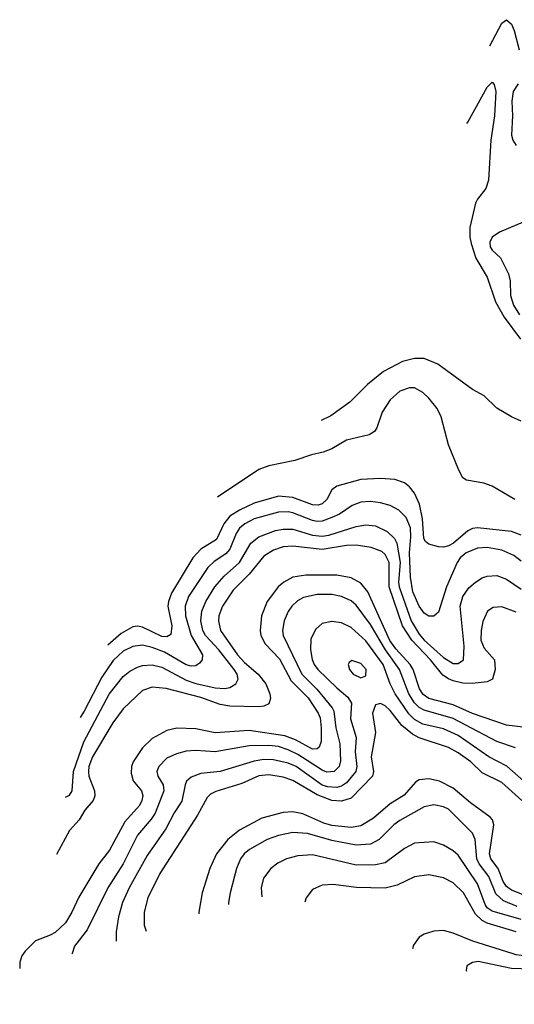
# Model space of a CAD drawing. Header units: inches. Extents: x 1308407 to 1441228, y 959628 to 1036311.
# Tile 1 of 256: x 1336684 to 1338722, y 959791 to 963846. Entities that reach past the tile are written whole.
import ezdxf

# ---------------------------------------------------------------- set-up
doc = ezdxf.new("R2010")
doc.units = ezdxf.units.IN
doc.header["$MEASUREMENT"] = 0
doc.layers.add('B3935', color=7, linetype='Continuous')
doc.layers.add('B3936', color=7, linetype='Continuous')

msp = doc.modelspace()

# ---------------------------------------------------------------- linework, layer by layer
at = {"layer": 'B3935', "color": 5}
msp.add_line((1336900.3, 960000, 3140), (1336899.4, 959997.4, 3140), dxfattribs=at)
for points, elevation in [([(1336699.7, 960000), (1336692.5, 959990), (1336684.3, 959964.3), (1336684.2, 959937.7)], 3120), ([(1339702.4, 959870.6), (1339650, 959886.3), (1339549.4, 959870.6), (1339430, 959888.4), (1339275.8, 959895.8), (1339170, 959926.9), (1339010, 959938.8), (1338938.6, 959958.6), (1338870, 959984.5), (1338770, 959988.5), (1338730, 959994.6), (1338712.6, 960000)], 3320), ([(1338572.7, 959967.3), (1338550, 959963.5), (1338526.7, 959950), (1338523.1, 959930), (1338525.2, 959927.2)], 3340), ([(1339626.6, 959790.9), (1339610, 959795.6), (1339450, 959820.1), (1339250, 959832.3), (1339115.5, 959875.5), (1338990.2, 959890.2), (1338830, 959934.1), (1338710, 959938.9), (1338572.7, 959967.3)], 3340)]:
    msp.add_lwpolyline(points, dxfattribs=dict(at, elevation=elevation))
at = {"layer": 'B3936', "color": 5}
for points, elevation in [([(1338621, 963737.9), (1338670, 963831.9), (1338690, 963845.6), (1338710, 963827.1), (1338721.7, 963801.7), (1338741.7, 963721.7)], 2980), ([(1338526.7, 963418.6), (1338530, 963423.2), (1338610, 963567.9), (1338630, 963588.5), (1338639.1, 963579.1), (1338645.6, 963550), (1338640.5, 963450), (1338625.3, 963350), (1338614.8, 963185.2), (1338604.6, 963150), (1338570, 963107), (1338562.4, 963090), (1338538.9, 962990), (1338538.5, 962950), (1338544.3, 962924.3), (1338563.3, 962863.3), (1338610, 962785.8), (1338643.7, 962683.7), (1338680.1, 962620.1), (1338747.8, 962530)], 2960), ([(1338738, 963582), (1338717.3, 963550), (1338711.1, 963510), (1338714.8, 963450), (1338710.5, 963370), (1338715.9, 963350), (1338730, 963327)], 2980), ([(1338793.7, 963026.3), (1338660.4, 962970), (1338630.4, 962950), (1338620.4, 962930), (1338622, 962910), (1338630, 962896.3), (1338664.3, 962864.3), (1338698.4, 962798.4), (1338704.1, 962770), (1338706.5, 962710), (1338718.5, 962670), (1338743.7, 962630)], 2980), ([(1338750, 962192.7), (1338710, 962209.5), (1338650, 962246.3), (1338597.4, 962297.3), (1338550, 962322.4), (1338407.2, 962427.2), (1338351, 962451), (1338310, 962449.9), (1338261.6, 962438.4), (1338182.8, 962397.2), (1338116.6, 962343.4), (1338044.4, 962270), (1337965.3, 962214.7), (1337925.6, 962195.6)], 2960), ([(1338724.4, 961870), (1338630, 961925.2), (1338596.5, 961936.5), (1338524.5, 961950), (1338510, 961958.9), (1338492.8, 961990), (1338450, 962095.1), (1338419.9, 962210), (1338403.9, 962243.9), (1338370, 962286.8), (1338345.1, 962310), (1338310, 962329), (1338290, 962329.8), (1338250, 962315.8), (1338210, 962280.3), (1338177.6, 962230), (1338155.7, 962164.3), (1338145.2, 962150), (1338124.4, 962135.6), (1338030, 962113.4), (1337970, 962078.9), (1337934.9, 962065.1), (1337886.2, 962053.8), (1337817.6, 962030), (1337710, 962007.7), (1337670, 961993.3), (1337498.9, 961879.6)], 2980), ([(1338750, 961722.9), (1338710, 961738.3), (1338570, 961753.1), (1338550, 961750.7), (1338530, 961741), (1338471, 961690), (1338450, 961678.3), (1338430, 961673.3), (1338410, 961674.8), (1338370, 961685.3), (1338356.1, 961696.1), (1338348.9, 961708.9), (1338344.1, 961790), (1338330.7, 961850.7), (1338310, 961895.2), (1338290, 961922), (1338270, 961938.1), (1338230, 961952), (1338170, 961956.6), (1338090, 961951.6), (1337990, 961924.6), (1337970.4, 961909.6), (1337949, 961870), (1337930, 961852.5), (1337913.2, 961846.8), (1337890, 961847.2), (1337810, 961878.1), (1337750, 961883.3), (1337650, 961854.3), (1337590, 961825.6), (1337550, 961800.5), (1337524.8, 961770), (1337495.6, 961704.4), (1337430, 961665), (1337398, 961630), (1337310, 961483.9), (1337297.3, 961450), (1337295.1, 961430), (1337311.3, 961350), (1337306.8, 961313.2), (1337290, 961303.9), (1337270, 961305.7), (1337190, 961343.9), (1337170, 961347.6), (1337150, 961345.1), (1337101.9, 961318.1), (1337047.7, 961269.3)], 3020), ([(1338750, 961615.9), (1338719.5, 961639.5), (1338670, 961661.7), (1338610, 961672.1), (1338570, 961668.9), (1338523, 961650), (1338498.8, 961630), (1338486.4, 961610), (1338442.4, 961510), (1338410, 961405.4), (1338390, 961389.8), (1338370, 961389.8), (1338350, 961402.2), (1338330, 961430.6), (1338304, 961490), (1338293.6, 961550), (1338290.5, 961650), (1338296, 961716), (1338293.6, 961753.6), (1338276, 961796), (1338245.6, 961825.6), (1338210, 961844.6), (1338170, 961855.9), (1338130, 961860.9), (1338090, 961858.5), (1338054.3, 961845.7), (1338001.3, 961810), (1337970, 961795.2), (1337930, 961781.1), (1337910, 961779.1), (1337890, 961782.6), (1337810, 961814.9), (1337790, 961819.3), (1337750, 961817.9), (1337650, 961789.6), (1337612, 961770), (1337590, 961751.3), (1337575.5, 961730), (1337550, 961664.7), (1337533.7, 961646.3), (1337485.7, 961614.3), (1337459.6, 961590), (1337380.1, 961470), (1337365.3, 961430), (1337367.1, 961390), (1337391.1, 961310), (1337437.5, 961230), (1337435.9, 961210), (1337424.9, 961195.1), (1337410, 961185.2), (1337390, 961183.9), (1337370.7, 961189.3), (1337280.7, 961240.7), (1337230, 961260.4), (1337190.1, 961269.9), (1337150, 961264.3), (1337110, 961244.5), (1337070, 961207.4), (1337022.5, 961137.5), (1336950, 960998.3), (1336933.8, 960971.4)], 3040), ([(1336872.9, 960644.5), (1336890, 960652.6), (1336900.2, 960670), (1336905.8, 960750), (1336948.7, 960871.3), (1337052.2, 961067.8), (1337110, 961140.8), (1337137.7, 961162.3), (1337170, 961179.4), (1337190, 961186.2), (1337230, 961189.5), (1337270, 961178.7), (1337370, 961125.7), (1337410, 961111.6), (1337490, 961094.3), (1337529.1, 961090.9), (1337550, 961095.9), (1337574.2, 961110), (1337584.8, 961130), (1337579.6, 961150), (1337567.7, 961170), (1337504.4, 961250), (1337449.5, 961309.5), (1337438, 961330), (1337430.1, 961370), (1337434.9, 961410), (1337450.5, 961450), (1337487.5, 961510), (1337526, 961554), (1337590.1, 961610), (1337636.8, 961690), (1337670, 961716.1), (1337738.4, 961741.6), (1337770, 961747.2), (1337810, 961747.2), (1337890, 961722.7), (1337930, 961718.2), (1337957.2, 961722.8), (1338070, 961758.4), (1338110, 961764.8), (1338150, 961760.7), (1338198.6, 961738.6), (1338228.8, 961708.8), (1338237.5, 961690), (1338252.1, 961610), (1338244.6, 961530), (1338247.3, 961510), (1338297.1, 961370), (1338330, 961315.1), (1338350.6, 961290), (1338430, 961218.9), (1338470, 961195), (1338490, 961193.7), (1338512.2, 961210), (1338514.7, 961265.3), (1338499.2, 961430), (1338509.6, 961470), (1338534.6, 961505.4), (1338561.6, 961530), (1338590, 961546.5), (1338610, 961554), (1338650, 961557.4), (1338690, 961541.5), (1338750, 961500.2)], 3060), ([(1338730, 961406), (1338670, 961427.1), (1338634.4, 961425.6), (1338611.4, 961410), (1338592, 961368), (1338584.6, 961330), (1338583.3, 961290), (1338597.7, 961257.7), (1338640.8, 961210), (1338643.1, 961170), (1338632.1, 961130), (1338610, 961118.2), (1338547.8, 961112.2), (1338510, 961114), (1338470, 961123.2), (1338450, 961130.6), (1338427, 961147), (1338377, 961210), (1338299.8, 961290), (1338261.3, 961350), (1338205.8, 961510), (1338205.6, 961610), (1338190, 961642.8), (1338175.7, 961655.7), (1338131.9, 961671.9), (1338070, 961682.2), (1338030, 961680.7), (1337930, 961663.6), (1337810, 961677.7), (1337770, 961674.2), (1337730, 961660.5), (1337690, 961636.9), (1337630, 961562.4), (1337563.7, 961496.3), (1337519.3, 961430), (1337505, 961390), (1337502.6, 961370), (1337511.7, 961330), (1337581.3, 961230), (1337610, 961198.1), (1337666.3, 961150), (1337697.9, 961110), (1337715.1, 961070), (1337717.2, 961050), (1337711.2, 961028.8), (1337690, 961018.5), (1337670, 961016.3), (1337550, 961019.1), (1337510, 961025.9), (1337430, 961054.2), (1337288.2, 961091.8), (1337230, 961096.6), (1337190, 961083.8), (1337110, 961007.9), (1337068.4, 960950), (1336984.3, 960810), (1336969.7, 960770), (1336967.5, 960750), (1336969.3, 960730), (1336991.9, 960670), (1336993.9, 960650), (1336987.5, 960630), (1336952.3, 960590), (1336929.1, 960550.9), (1336890, 960506.6), (1336835.3, 960407.4)], 3080), ([(1338769.5, 960930.5), (1338690, 960940.3), (1338550, 960989), (1338470, 961024.5), (1338369.4, 961050), (1338346.4, 961066.4), (1338331.1, 961090), (1338304.7, 961170), (1338293.3, 961190), (1338234.2, 961254.2), (1338208.7, 961288.7), (1338117.9, 961490), (1338090, 961525.4), (1338050, 961547.4), (1337990, 961558.5), (1337862.5, 961557.5), (1337810, 961550.3), (1337772.1, 961530), (1337750, 961511.3), (1337703.4, 961450), (1337680.6, 961390), (1337675.1, 961330), (1337678.2, 961310), (1337695.5, 961275.5), (1337753.9, 961213.9), (1337803.2, 961123.2), (1337872.5, 961052.5), (1337913.2, 960990), (1337921.9, 960970), (1337926.5, 960930), (1337926.6, 960873.4), (1337918.4, 960850), (1337910, 960842.4), (1337890, 960841.8), (1337820.7, 960880.7), (1337776.2, 960896.2), (1337630, 960918.7), (1337490, 960908.2), (1337410, 960926), (1337331.7, 960928.3), (1337290, 960918.7), (1337230, 960885.4), (1337190, 960847.7), (1337151.6, 960790), (1337144.7, 960770), (1337143.3, 960743.3), (1337151.5, 960711.5), (1337185.9, 960670), (1337191.2, 960651.2), (1337187.8, 960630), (1337177.8, 960610), (1337117.8, 960542.2), (1337053.7, 960426.3), (1337010.1, 960370), (1336927.9, 960232.1), (1336898.9, 960170), (1336872.9, 960127.1), (1336830, 960086.9), (1336810, 960075), (1336750, 960052.5), (1336706.8, 960010), (1336699.7, 960000)], 3120), ([(1338727.1, 960847.1), (1338650, 960873.7), (1338470, 960968), (1338350, 961002.3), (1338330, 961012.8), (1338310, 961032.8), (1338287.5, 961070), (1338249.1, 961170), (1338190.5, 961250.5), (1338130, 961354.6), (1338070, 961434.1), (1338050, 961452.5), (1338010, 961470.8), (1337970, 961478.1), (1337910, 961479.2), (1337853.2, 961466.8), (1337828.1, 961451.9), (1337805.7, 961430), (1337790, 961408.7), (1337773.3, 961370), (1337767, 961330), (1337769.1, 961310), (1337846.9, 961150), (1337908.6, 961088.6), (1337971.4, 961011.4), (1337977.9, 960997.9), (1337986.1, 960930), (1338003.7, 960863.7), (1338006.4, 960793.6), (1338000.6, 960770), (1337979.7, 960750), (1337950, 960746.9), (1337930, 960754.9), (1337830, 960819.2), (1337790, 960839.4), (1337750, 960852.7), (1337710, 960857), (1337630, 960856), (1337490, 960831.2), (1337410, 960836.4), (1337370, 960833.7), (1337330, 960822.8), (1337290, 960803.9), (1337257.1, 960770), (1337249.5, 960750), (1337253.7, 960730), (1337274.6, 960694.6), (1337278, 960670), (1337241.9, 960578.1), (1337226.5, 960553.5), (1337170, 960486.9), (1337110.1, 960369.9), (1337047.7, 960270), (1336961.8, 960098.2), (1336910, 960029.7), (1336900.3, 960000)], 3140), ([(1338760.5, 960710), (1338691.2, 960771.2), (1338616.5, 960810), (1338490, 960898.2), (1338430, 960924.8), (1338345.2, 960945.2), (1338310, 960963.9), (1338287.2, 960987.2), (1338230.6, 961070), (1338210.6, 961110), (1338182.1, 961190), (1338110, 961288.3), (1338050, 961342), (1338010, 961361.7), (1337970, 961367.1), (1337930, 961358.8), (1337903.7, 961336.3), (1337883.9, 961296.1), (1337882, 961250), (1337888.5, 961211.5), (1337897.2, 961190), (1337912.2, 961170), (1337990, 961094), (1338036, 961056), (1338050.4, 961030.4), (1338046.7, 960966.7), (1338070.8, 960890), (1338066.6, 960830), (1338073.6, 960770), (1338068.6, 960750), (1338030, 960702.9), (1338010, 960689.9), (1337990, 960684.4), (1337953.2, 960686.8), (1337930, 960693.8), (1337822.9, 960770), (1337790, 960784.3), (1337730, 960798.1), (1337690, 960798.6), (1337650, 960792.4), (1337510, 960749.5), (1337430, 960741.3), (1337390, 960726.9), (1337371.5, 960710), (1337365.3, 960694.7), (1337352.6, 960627.4), (1337320.7, 960579.3), (1337286.6, 960513.4), (1337210, 960403.4), (1337135.7, 960270), (1337107.4, 960210), (1337091.4, 960151.4), (1337081.3, 960090), (1337081.9, 960050.6)], 3160), ([(1338752.7, 960630), (1338670, 960703.7), (1338590, 960744.8), (1338542.9, 960790), (1338490, 960827.1), (1338450, 960848.8), (1338330, 960887.7), (1338302.9, 960902.9), (1338258.7, 960938.7), (1338210, 961001.3), (1338190, 961019.5), (1338170, 961029.8), (1338150, 961024.4), (1338137.7, 960990), (1338149.6, 960909.6), (1338131.8, 960810), (1338141.6, 960750), (1338136.9, 960730), (1338050, 960640.1), (1338010, 960627.8), (1337969.7, 960630.3), (1337910, 960653.3), (1337810, 960713), (1337770, 960726.4), (1337710, 960735.9), (1337670, 960731.7), (1337599.6, 960700.4), (1337492.8, 960667.2), (1337470, 960656.5), (1337457, 960643.1), (1337416.1, 960570), (1337261, 960330), (1337211.6, 960230), (1337196.4, 960170), (1337197.4, 960117.4), (1337205.3, 960091.5)], 3180), ([(1338803.8, 960223.8), (1338710, 960260.8), (1338690, 960276), (1338676, 960296), (1338654.9, 960350), (1338625.6, 960390), (1338619.1, 960410), (1338637.9, 960530), (1338631.7, 960550), (1338622.1, 960562.1), (1338540.9, 960620.9), (1338470, 960681.5), (1338413.8, 960710), (1338370, 960719), (1338330, 960715.3), (1338314.1, 960705.9), (1338268.4, 960651.6), (1338210, 960616.4), (1338142, 960558), (1338090, 960526.5), (1338050, 960519.4), (1337970, 960527.2), (1337937.1, 960537.1), (1337850, 960575.6), (1337810, 960583.3), (1337770, 960581.2), (1337681.9, 960558.1), (1337590, 960508.4), (1337541, 960470), (1337495.1, 960410), (1337467.5, 960350), (1337435.3, 960250), (1337422.6, 960170), (1337422.8, 960163.5)], 3220), ([(1338733.9, 960193.9), (1338676.8, 960216.8), (1338645.2, 960245.2), (1338616.9, 960316.9), (1338577.2, 960370), (1338567.7, 960390), (1338560.6, 960470), (1338550, 960495.3), (1338450, 960594.4), (1338430, 960604.7), (1338390, 960611.7), (1338350, 960604.5), (1338250, 960547.7), (1338225.5, 960530), (1338165.5, 960470), (1338130, 960450.4), (1338070, 960445.7), (1337970, 960465.6), (1337870, 960494.9), (1337810, 960498.1), (1337750, 960486.6), (1337704.2, 960470), (1337631.2, 960428.8), (1337608.8, 960410), (1337594.1, 960390), (1337576.8, 960350), (1337550.7, 960250), (1337543.9, 960210), (1337544.3, 960202.4)], 3240), ([(1338750, 960139.9), (1338630, 960174.4), (1338610, 960188.7), (1338601.5, 960201.5), (1338570, 960286.6), (1338490, 960404.6), (1338470, 960423.4), (1338430, 960446.8), (1338390, 960460.6), (1338310, 960454.5), (1338270, 960433.1), (1338190, 960374.1), (1338150, 960365.7), (1338070, 960363.8), (1337890, 960407), (1337830, 960402.2), (1337783.7, 960390), (1337747.5, 960372.5), (1337718.8, 960350), (1337688.7, 960310), (1337678.7, 960270), (1337681.6, 960233.5)], 3260), ([(1338730, 960089), (1338610, 960125.2), (1338590, 960136.1), (1338562.1, 960162.1), (1338512.8, 960250), (1338470, 960291.7), (1338430, 960311.2), (1338370, 960323.7), (1338310, 960316.5), (1338238.9, 960281.1), (1338190, 960268.7), (1338072.2, 960272.2), (1337976, 960284), (1337930, 960281.4), (1337890, 960263.5), (1337864, 960230), (1337859, 960211)], 3280), ([(1338712.6, 960000), (1338550.6, 960050.6), (1338470, 960084), (1338430, 960094.5), (1338390, 960092.2), (1338350, 960079.8), (1338330, 960067.3), (1338306.1, 960033.9), (1338302.2, 960019.2)], 3320)]:
    msp.add_lwpolyline(points, dxfattribs=dict(at, elevation=elevation))
at = {"layer": 'B3936', "color": 5, "elevation": 3180}
msp.add_lwpolyline([(1338052.7, 961207.3), (1338041.6, 961198.4), (1338038, 961190), (1338042.4, 961170), (1338058.3, 961150), (1338090, 961134.9), (1338110, 961143.1), (1338111.3, 961170), (1338090, 961194.8)], close=True, dxfattribs=at)

doc.saveas('drawing.dxf')
